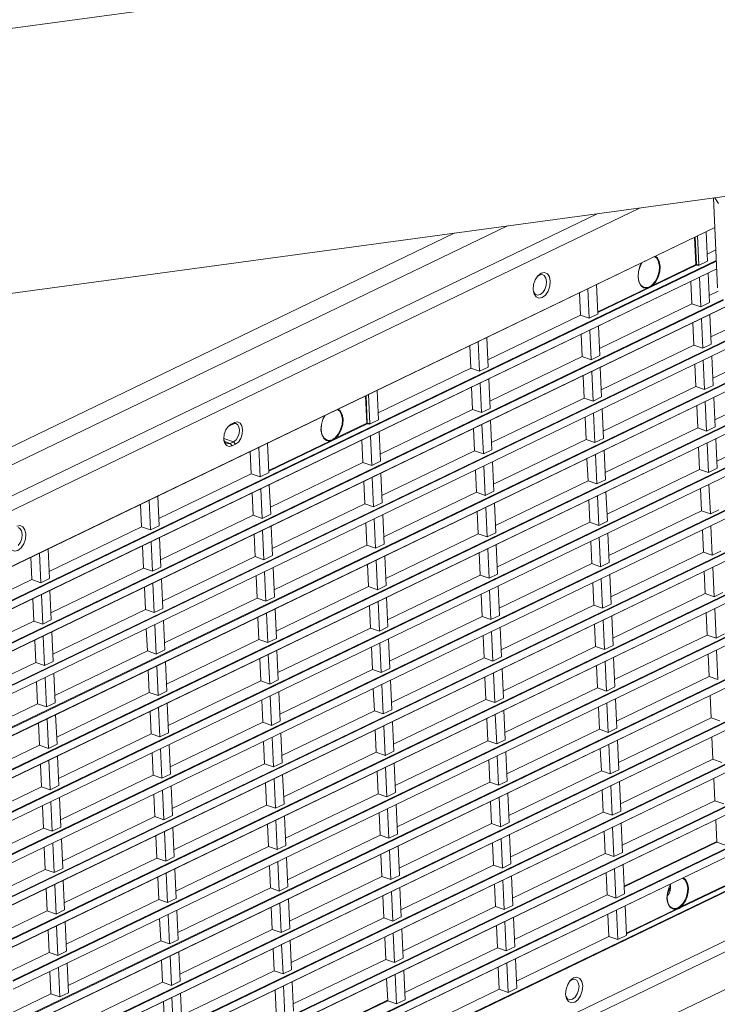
# Model space of a CAD drawing. Header units: millimetres. Extents: x 3925 to 5043, y -86 to 778.
# Tile 156 of 164: x 4860 to 4893, y 455 to 502. Entities that reach past the tile are written whole.
import ezdxf

# ---------------------------------------------------------------- set-up
doc = ezdxf.new("R2010")
doc.units = ezdxf.units.MM
doc.header["$LTSCALE"] = 46.255
for name, color, linetype in [('140-155102-0DXF_CONTINUOUS_LINE', 7, 'CONTINUOUS'), ('85-1A626G050DXF_CONTINUOUS_LINE', 7, 'CONTINUOUS'), ('H30-BOTTOM-CDXF_CONTINUOUS_LINE', 7, 'CONTINUOUS'), ('H30-LEFT-COVDXF_CONTINUOUS_LINE', 7, 'CONTINUOUS'), ('H30K-TOP-COVDXF_CONTINUOUS_LINE', 7, 'CONTINUOUS')]:
    doc.layers.add(name, color=color, linetype=linetype)

msp = doc.modelspace()

# ---------------------------------------------------------------- linework, layer by layer
at = {"layer": '140-155102-0DXF_CONTINUOUS_LINE', "color": 7, "linetype": 'Continuous', "lineweight": 0}
for p, q in [((4841.4227, 499.4286), (4902.6555, 507.75)), ((4840.6442, 486.7079), (4905.8286, 495.5663)), ((4892.7624, 493.7907), (4892.9596, 489.5068)), ((4893.0025, 493.5322), (4892.8216, 493.7987))]:
    msp.add_line(p, q, dxfattribs=at)
at = {"layer": '85-1A626G050DXF_CONTINUOUS_LINE', "color": 7, "linetype": 'Continuous', "lineweight": 0}
for p, q in [((4890.6454, 460.8478), (4890.6053, 460.8285)), ((4890.64, 460.9417), (4890.7131, 460.922)), ((4890.7157, 460.9513), (4890.7131, 460.922)), ((4890.6052, 460.6175), (4890.5581, 460.5526))]:
    msp.add_line(p, q, dxfattribs=at)
for points in [[(4890.6454, 460.8478), (4890.6353, 460.8103), (4890.6223, 460.7737), (4890.6067, 460.7386), (4890.5888, 460.7057), (4890.5695, 460.6765)], [(4890.7139, 460.9279), (4890.6997, 460.8452), (4890.6765, 460.7654), (4890.6448, 460.6889), (4890.6052, 460.6175)], [(4890.7131, 460.922), (4890.7059, 460.9008), (4890.692, 460.8811), (4890.6718, 460.8633), (4890.6454, 460.8478)], [(4890.7117, 461.0781), (4890.7128, 461.07), (4890.7154, 461.0402), (4890.7168, 461.0104)], [(4890.7136, 461.0816), (4890.7185, 461.0118), (4890.7139, 460.9279)], [(4890.7168, 461.0104), (4890.7169, 460.9808), (4890.7157, 460.9513)]]:
    msp.add_lwpolyline(points, dxfattribs=at)
at = {"layer": 'H30-BOTTOM-CDXF_CONTINUOUS_LINE', "color": 7, "linetype": 'Continuous', "lineweight": 0}
for p, q in [((4856.5195, 438.3884), (4904.8477, 461.6753)), ((4889.4273, 461.4472), (4889.4261, 461.4749))]:
    msp.add_line(p, q, dxfattribs=at)
at = {"layer": 'H30-LEFT-COVDXF_CONTINUOUS_LINE', "color": 7, "linetype": 'Continuous', "lineweight": 0}
for p, q in [((4858.3939, 478.4506), (4889.235, 493.3113)), ((4858.4936, 475.8483), (4892.8268, 492.3916)), ((4858.4977, 475.8396), (4892.8273, 492.3812)), ((4892.4148, 492.1825), (4892.4794, 490.7793)), ((4891.9232, 490.6197), (4891.8635, 491.9168)), ((4891.9489, 490.6237), (4891.8888, 491.9291)), ((4892.0668, 490.603), (4892.0032, 491.9842)), ((4892.4637, 491.1218), (4892.8761, 491.3205)), ((4892.8991, 490.8219), (4858.5695, 474.2803)), ((4892.9007, 490.7864), (4858.5871, 474.2525)), ((4892.4794, 490.7793), (4892.0507, 490.5727)), ((4858.5843, 473.8769), (4892.9175, 490.4202)), ((4858.5884, 473.8682), (4892.918, 490.4099)), ((4891.9408, 490.592), (4887.2535, 488.3334)), ((4891.9232, 490.6197), (4889.862, 489.6265)), ((4892.0507, 490.5727), (4891.9408, 490.592)), ((4892.0668, 490.603), (4891.9489, 490.6237)), ((4903.3957, 489.8343), (4858.8417, 468.3661)), ((4858.8565, 467.9628), (4904.5824, 489.9956)), ((4903.5004, 489.8486), (4858.8593, 468.3383)), ((4858.8606, 467.9541), (4904.6131, 489.9998)), ((4884.2748, 489.8968), (4884.4012, 490.0855)), ((4884.3749, 490.0462), (4884.4664, 490.117)), ((4884.4012, 490.0855), (4884.5556, 490.2049)), ((4884.4664, 490.117), (4884.593, 490.1421)), ((4884.5556, 490.2049), (4884.7139, 490.2363)), ((4884.593, 490.1421), (4884.6273, 490.1354)), ((4889.3023, 489.6258), (4889.2102, 489.801)), ((4891.691, 489.8186), (4891.7398, 488.7579)), ((4892.1605, 488.6106), (4892.0959, 490.0137)), ((4892.5056, 490.2111), (4892.5701, 488.8079)), ((4907.2606, 489.6815), (4858.9324, 466.3947)), ((4907.2783, 489.6538), (4858.9501, 466.367)), ((4884.1843, 489.3388), (4884.174, 489.4312)), ((4884.2152, 489.2253), (4884.1843, 489.3388)), ((4886.8451, 488.0645), (4886.7805, 489.4676)), ((4887.1922, 489.666), (4887.2558, 488.2849)), ((4889.5969, 489.4988), (4887.2519, 488.3689)), ((4889.5825, 489.5281), (4889.433, 489.5477)), ((4892.5544, 489.1504), (4892.9825, 489.3567)), ((4893.2176, 488.9603), (4858.6602, 472.3089)), ((4893.2361, 488.9329), (4858.6779, 472.2811)), ((4897.5708, 489.0427), (4858.7509, 470.3375)), ((4858.7658, 469.9341), (4898.7576, 489.204)), ((4897.6756, 489.057), (4858.7686, 470.3097)), ((4858.7699, 469.9255), (4898.7882, 489.2082)), ((4858.9472, 465.9914), (4907.2951, 489.2876)), ((4858.9514, 465.9827), (4907.2796, 489.2695)), ((4886.3756, 489.2725), (4886.4244, 488.2118)), ((4858.675, 471.9055), (4893.4693, 488.671)), ((4858.6792, 471.8968), (4893.4802, 488.6656)), ((4887.3297, 486.6329), (4891.7398, 488.7579)), ((4891.7398, 488.7579), (4892.1605, 488.6106)), ((4892.5701, 488.8079), (4892.1605, 488.6106)), ((4892.6451, 487.179), (4896.0974, 488.8425)), ((4882.0143, 486.0868), (4886.4244, 488.2118)), ((4886.4244, 488.2118), (4886.8451, 488.0645)), ((4887.2739, 488.2711), (4886.8451, 488.0645)), ((4887.2739, 488.2711), (4887.2665, 488.2788)), ((4892.2513, 486.6392), (4892.1867, 488.0423)), ((4892.5963, 488.2397), (4892.6609, 486.8366)), ((4907.3514, 487.7101), (4859.0231, 464.4233)), ((4907.369, 487.6824), (4859.0408, 464.3956)), ((4886.9359, 486.0931), (4886.8713, 487.4962)), ((4887.2809, 487.6936), (4887.3455, 486.2904)), ((4891.7817, 487.8472), (4891.8305, 486.7865)), ((4859.0379, 464.02), (4907.3859, 487.3162)), ((4859.0421, 464.0113), (4907.3703, 487.2981)), ((4881.9655, 487.1475), (4882.0301, 485.7443)), ((4886.4663, 487.3011), (4886.5151, 486.2404)), ((4892.7358, 485.2076), (4897.1459, 487.3326)), ((4881.1509, 486.755), (4881.1997, 485.6943)), ((4881.6204, 485.547), (4881.5559, 486.9501)), ((4887.4204, 484.6615), (4891.8305, 486.7865)), ((4891.8305, 486.7865), (4892.2513, 486.6392)), ((4892.6609, 486.8366), (4892.2513, 486.6392)), ((4882.105, 484.1154), (4886.5151, 486.2404)), ((4886.5151, 486.2404), (4886.9359, 486.0931)), ((4887.3455, 486.2904), (4886.9359, 486.0931)), ((4892.342, 484.6678), (4892.2774, 486.071)), ((4892.687, 486.2683), (4892.7516, 484.8652)), ((4907.4421, 485.7387), (4859.1139, 462.4519)), ((4907.4597, 485.711), (4859.1315, 462.4242)), ((4876.7896, 483.5693), (4881.1997, 485.6943)), ((4881.1997, 485.6943), (4881.6204, 485.547)), ((4882.0301, 485.7443), (4881.6204, 485.547)), ((4887.3716, 485.7222), (4887.4362, 484.3191)), ((4891.8724, 485.8758), (4891.9212, 484.8151)), ((4859.1287, 462.0486), (4907.4766, 485.3448)), ((4859.1328, 462.0399), (4907.461, 485.3267)), ((4882.0562, 485.1761), (4882.1208, 483.773)), ((4886.557, 485.3297), (4886.6058, 484.269)), ((4887.0266, 484.1217), (4886.962, 485.5249)), ((4892.8266, 483.2362), (4897.2366, 485.3612)), ((4876.7408, 484.63), (4876.8054, 483.2269)), ((4881.2416, 484.7836), (4881.2904, 483.7229)), ((4881.7112, 483.5756), (4881.6466, 484.9788)), ((4887.5112, 482.6901), (4891.9212, 484.8151)), ((4891.9212, 484.8151), (4892.342, 484.6678)), ((4892.7516, 484.8652), (4892.342, 484.6678)), ((4876.2492, 483.0672), (4876.1895, 484.3644)), ((4876.2749, 483.0712), (4876.2148, 484.3766)), ((4876.3927, 483.0506), (4876.3292, 484.4317)), ((4882.1958, 482.144), (4886.6058, 484.269)), ((4886.6058, 484.269), (4887.0266, 484.1217)), ((4887.4362, 484.3191), (4887.0266, 484.1217)), ((4892.7778, 484.2969), (4892.8423, 482.8938)), ((4907.5328, 483.7674), (4859.2046, 460.4805)), ((4907.5505, 483.7396), (4859.2222, 460.4528)), ((4876.8804, 481.5979), (4881.2904, 483.7229)), ((4881.2904, 483.7229), (4881.7112, 483.5756)), ((4882.1208, 483.773), (4881.7112, 483.5756)), ((4887.4624, 483.7508), (4887.5269, 482.3477)), ((4891.9631, 483.9044), (4892.012, 482.8437)), ((4892.4327, 482.6964), (4892.3681, 484.0996)), ((4859.2194, 460.0772), (4907.5673, 483.3734)), ((4859.2235, 460.0685), (4907.5518, 483.3553)), ((4876.8054, 483.2269), (4876.3767, 483.0203)), ((4886.6477, 483.3583), (4886.6966, 482.2976)), ((4887.1173, 482.1503), (4887.0527, 483.5535)), ((4892.9173, 481.2648), (4897.3274, 483.3898)), ((4869.5295, 482.7502), (4869.6433, 482.9199)), ((4869.6433, 482.9199), (4869.7823, 483.0274)), ((4869.6512, 482.9098), (4869.7057, 482.952)), ((4869.7057, 482.952), (4869.869, 483.0307)), ((4869.7823, 483.0274), (4869.7057, 482.952)), ((4869.7823, 483.0274), (4869.9455, 483.1061)), ((4869.9455, 483.1061), (4869.869, 483.0307)), ((4869.869, 483.0307), (4869.9853, 483.0534)), ((4869.9455, 483.1061), (4870.0879, 483.1343)), ((4869.9853, 483.0534), (4870.0118, 483.0485)), ((4876.2668, 483.0395), (4871.5795, 480.7809)), ((4876.2492, 483.0672), (4874.7594, 482.3494)), ((4876.3767, 483.0203), (4876.2668, 483.0395)), ((4876.3927, 483.0506), (4876.2749, 483.0712)), ((4881.3323, 482.8122), (4881.3812, 481.7515)), ((4881.8019, 481.6042), (4881.7373, 483.0074)), ((4882.147, 483.2047), (4882.2115, 481.8016)), ((4887.6019, 480.7187), (4892.012, 482.8437)), ((4892.012, 482.8437), (4892.4327, 482.6964)), ((4892.8423, 482.8938), (4892.4327, 482.6964)), ((4869.448, 482.2479), (4869.4388, 482.331)), ((4869.9077, 482.1899), (4869.4397, 482.3359)), ((4874.1997, 482.3487), (4874.1076, 482.5239)), ((4876.4865, 481.0581), (4876.4219, 482.4613)), ((4876.8316, 482.6586), (4876.8961, 481.2555)), ((4882.2865, 480.1726), (4886.6966, 482.2976)), ((4886.6966, 482.2976), (4887.1173, 482.1503)), ((4887.5269, 482.3477), (4887.1173, 482.1503)), ((4892.8685, 482.3256), (4892.9331, 480.9224)), ((4869.4759, 482.1458), (4869.448, 482.2479)), ((4869.7444, 482.1112), (4869.4898, 482.1907)), ((4869.9077, 482.1899), (4869.7444, 482.1112)), ((4869.8301, 481.9886), (4869.7444, 482.1112)), ((4869.9933, 482.0673), (4869.8301, 481.9886)), ((4870.021, 482.2779), (4869.9077, 482.1899)), ((4869.9933, 482.0673), (4869.9077, 482.1899)), ((4871.1711, 480.512), (4871.1065, 481.9152)), ((4871.5182, 482.1135), (4871.5817, 480.7324)), ((4874.4943, 482.2217), (4871.5779, 480.8164)), ((4874.48, 482.251), (4874.3305, 482.2705)), ((4876.0169, 482.2661), (4876.0658, 481.2054)), ((4892.0539, 481.933), (4892.1027, 480.8723)), ((4892.5234, 480.725), (4892.4589, 482.1282)), ((4907.6235, 481.796), (4859.2953, 458.5091)), ((4859.3101, 458.1058), (4907.658, 481.402)), ((4907.6412, 481.7682), (4859.313, 458.4814)), ((4859.3143, 458.0971), (4907.6425, 481.3839)), ((4870.7015, 481.72), (4870.7504, 480.6593)), ((4876.9711, 479.6265), (4881.3812, 481.7515)), ((4881.3812, 481.7515), (4881.8019, 481.6042)), ((4882.2115, 481.8016), (4881.8019, 481.6042)), ((4886.7385, 481.3869), (4886.7873, 480.3262)), ((4887.208, 480.1789), (4887.1435, 481.5821)), ((4887.5531, 481.7794), (4887.6177, 480.3763)), ((4871.6557, 479.0804), (4876.0658, 481.2054)), ((4876.0658, 481.2054), (4876.4865, 481.0581)), ((4876.8961, 481.2555), (4876.4865, 481.0581)), ((4881.8926, 479.6328), (4881.8281, 481.036)), ((4882.2377, 481.2333), (4882.3023, 479.8302)), ((4892.9331, 480.9224), (4892.5234, 480.725)), ((4866.3403, 478.5343), (4870.7504, 480.6593)), ((4870.7504, 480.6593), (4871.1711, 480.512)), ((4871.5998, 480.7186), (4871.1711, 480.512)), ((4871.5998, 480.7186), (4871.5925, 480.7263)), ((4876.5772, 479.0867), (4876.5127, 480.4899)), ((4876.9223, 480.6872), (4876.9869, 479.2841)), ((4881.4231, 480.8408), (4881.4719, 479.7801)), ((4887.6926, 478.7474), (4892.1027, 480.8723)), ((4892.1027, 480.8723), (4892.5234, 480.725)), ((4871.2618, 478.5406), (4871.1973, 479.9438)), ((4871.6069, 480.1411), (4871.6715, 478.738)), ((4876.1077, 480.2947), (4876.1565, 479.234)), ((4882.3772, 478.2013), (4886.7873, 480.3262)), ((4886.7873, 480.3262), (4887.208, 480.1789)), ((4887.6177, 480.3763), (4887.208, 480.1789)), ((4892.1446, 479.9616), (4892.1934, 478.9009)), ((4892.6142, 478.7536), (4892.5496, 480.1568)), ((4907.7143, 479.8246), (4859.386, 456.5377)), ((4907.7319, 479.7968), (4859.4037, 456.51)), ((4866.2915, 479.595), (4866.3561, 478.1919)), ((4870.7923, 479.7486), (4870.8411, 478.6879)), ((4877.0618, 477.6551), (4881.4719, 479.7801)), ((4881.4719, 479.7801), (4881.8926, 479.6328)), ((4882.3023, 479.8302), (4881.8926, 479.6328)), ((4887.2988, 478.2075), (4887.2342, 479.6107)), ((4887.6438, 479.8081), (4887.7084, 478.4049)), ((4859.4009, 456.1344), (4907.7488, 479.4306)), ((4859.405, 456.1257), (4907.7332, 479.4125)), ((4865.4769, 479.2025), (4865.5257, 478.1418)), ((4865.9464, 477.9945), (4865.8819, 479.3977)), ((4871.7464, 477.109), (4876.1565, 479.234)), ((4876.1565, 479.234), (4876.5772, 479.0867)), ((4876.9869, 479.2841), (4876.5772, 479.0867)), ((4881.9834, 477.6614), (4881.9188, 479.0646)), ((4882.3284, 479.262), (4882.393, 477.8588)), ((4886.8292, 479.4155), (4886.878, 478.3548)), ((4866.431, 476.5629), (4870.8411, 478.6879)), ((4870.8411, 478.6879), (4871.2618, 478.5406)), ((4871.6715, 478.738), (4871.2618, 478.5406)), ((4877.013, 478.7159), (4877.0776, 477.3127)), ((4881.5138, 478.8694), (4881.5626, 477.8087)), ((4887.7834, 476.776), (4892.1934, 478.9009)), ((4892.1934, 478.9009), (4892.6142, 478.7536)), ((4893.0238, 478.951), (4892.6142, 478.7536)), ((4859.5752, 478.1682), (4859.7334, 478.1995)), ((4861.1156, 476.0168), (4865.5257, 478.1418)), ((4865.5257, 478.1418), (4865.9464, 477.9945)), ((4866.3561, 478.1919), (4865.9464, 477.9945)), ((4871.6976, 478.1697), (4871.7622, 476.7666)), ((4876.1984, 478.3233), (4876.2472, 477.2626)), ((4876.668, 477.1153), (4876.6034, 478.5185)), ((4882.468, 476.2299), (4886.878, 478.3548)), ((4886.878, 478.3548), (4887.2988, 478.2075)), ((4887.7084, 478.4049), (4887.2988, 478.2075)), ((4892.7049, 476.7822), (4892.6403, 478.1854)), ((4907.805, 477.8532), (4859.4768, 454.5664)), ((4907.8227, 477.8254), (4859.4944, 454.5386)), ((4866.3822, 477.6236), (4866.4468, 476.2205)), ((4870.883, 477.7772), (4870.9318, 476.7165)), ((4871.3526, 476.5692), (4871.288, 477.9724)), ((4877.1526, 475.6838), (4881.5626, 477.8087)), ((4881.5626, 477.8087), (4881.9834, 477.6614)), ((4882.393, 477.8588), (4881.9834, 477.6614)), ((4887.3895, 476.2361), (4887.3249, 477.6393)), ((4887.7345, 477.8367), (4887.7991, 476.4335)), ((4892.2353, 477.9903), (4892.2841, 476.9295)), ((4859.4916, 454.163), (4907.8395, 477.4592)), ((4859.4957, 454.1543), (4907.824, 477.4412)), ((4865.5676, 477.2311), (4865.6164, 476.1704)), ((4866.0372, 476.0231), (4865.9726, 477.4263)), ((4871.8372, 475.1377), (4876.2472, 477.2626)), ((4876.2472, 477.2626), (4876.668, 477.1153)), ((4877.0776, 477.3127), (4876.668, 477.1153)), ((4882.4191, 477.2906), (4882.4837, 475.8874)), ((4886.9199, 477.4441), (4886.9687, 476.3834)), ((4860.2522, 476.685), (4860.301, 475.6243)), ((4860.7218, 475.477), (4860.6572, 476.8802)), ((4861.0668, 477.0775), (4861.1314, 475.6744)), ((4866.5218, 474.5915), (4870.9318, 476.7165)), ((4870.9318, 476.7165), (4871.3526, 476.5692)), ((4871.7622, 476.7666), (4871.3526, 476.5692)), ((4877.1037, 476.7445), (4877.1683, 475.3413)), ((4881.6045, 476.898), (4881.6533, 475.8373)), ((4882.0741, 475.69), (4882.0095, 477.0932)), ((4887.8741, 474.8046), (4892.2841, 476.9295)), ((4892.2841, 476.9295), (4892.7049, 476.7822)), ((4893.1145, 476.9796), (4892.7049, 476.7822)), ((4866.4468, 476.2205), (4866.0372, 476.0231)), ((4871.7883, 476.1984), (4871.8529, 474.7952)), ((4876.2891, 476.3519), (4876.3379, 475.2912)), ((4876.7587, 475.1439), (4876.6941, 476.5471)), ((4882.5587, 474.2585), (4886.9687, 476.3834)), ((4886.9687, 476.3834), (4887.3895, 476.2361)), ((4887.7991, 476.4335), (4887.3895, 476.2361)), ((4892.7956, 474.8108), (4892.731, 476.214)), ((4907.8957, 475.8818), (4859.5675, 452.595)), ((4907.9134, 475.854), (4859.5852, 452.5672)), ((4861.2063, 474.0454), (4865.6164, 476.1704)), ((4865.6164, 476.1704), (4866.0372, 476.0231)), ((4870.9737, 475.8058), (4871.0225, 474.7451)), ((4871.4433, 474.5978), (4871.3787, 476.001)), ((4877.2433, 473.7124), (4881.6533, 475.8373)), ((4881.6533, 475.8373), (4882.0741, 475.69)), ((4882.4837, 475.8874), (4882.0741, 475.69)), ((4887.8253, 475.8653), (4887.8899, 474.4621)), ((4892.3261, 476.0189), (4892.3749, 474.9582)), ((4858.2587, 474.6402), (4860.301, 475.6243)), ((4859.5823, 452.1916), (4907.9302, 475.4879)), ((4859.5865, 452.1829), (4907.9147, 475.4698)), ((4860.301, 475.6243), (4860.7218, 475.477)), ((4861.1314, 475.6744), (4860.7218, 475.477)), ((4865.6583, 475.2597), (4865.7071, 474.199)), ((4866.1279, 474.0517), (4866.0633, 475.4549)), ((4866.4729, 475.6523), (4866.5375, 474.2491)), ((4871.9279, 473.1663), (4876.3379, 475.2912)), ((4876.3379, 475.2912), (4876.7587, 475.1439)), ((4877.1683, 475.3413), (4876.7587, 475.1439)), ((4882.5099, 475.3192), (4882.5744, 473.916)), ((4887.0107, 475.4728), (4887.0595, 474.4121)), ((4887.4802, 474.2647), (4887.4156, 475.6679)), ((4860.8125, 473.5056), (4860.7479, 474.9088)), ((4861.1575, 475.1061), (4861.2221, 473.703)), ((4871.8529, 474.7952), (4871.4433, 474.5978)), ((4881.6953, 474.9267), (4881.7441, 473.8659)), ((4882.1648, 473.7186), (4882.1002, 475.1218)), ((4887.9648, 472.8332), (4892.3749, 474.9582)), ((4892.3749, 474.9582), (4892.7956, 474.8108)), ((4893.2053, 475.0082), (4892.7956, 474.8108)), ((4860.3429, 474.7136), (4860.3917, 473.6529)), ((4866.6125, 472.6202), (4871.0225, 474.7451)), ((4871.0225, 474.7451), (4871.4433, 474.5978)), ((4876.3799, 474.3805), (4876.4287, 473.3198)), ((4876.8494, 473.1725), (4876.7848, 474.5757)), ((4877.1945, 474.7731), (4877.259, 473.3699)), ((4882.6494, 472.2871), (4887.0595, 474.4121)), ((4887.0595, 474.4121), (4887.4802, 474.2647)), ((4887.8899, 474.4621), (4887.4802, 474.2647)), ((4907.9865, 473.9104), (4859.6582, 450.6236)), ((4908.0041, 473.8827), (4859.6759, 450.5958)), ((4861.2971, 472.0741), (4865.7071, 474.199)), ((4865.7071, 474.199), (4866.1279, 474.0517)), ((4866.5375, 474.2491), (4866.1279, 474.0517)), ((4871.534, 472.6264), (4871.4694, 474.0296)), ((4871.8791, 474.227), (4871.9436, 472.8238)), ((4877.334, 471.741), (4881.7441, 473.8659)), ((4881.7441, 473.8659), (4882.1648, 473.7186)), ((4882.5744, 473.916), (4882.1648, 473.7186)), ((4887.916, 473.8939), (4887.9806, 472.4907)), ((4892.4168, 474.0475), (4892.4656, 472.9868)), ((4892.8864, 472.8394), (4892.8218, 474.2426)), ((4858.3495, 472.6689), (4860.3917, 473.6529)), ((4859.673, 450.2202), (4908.021, 473.5165)), ((4859.6772, 450.2115), (4908.0054, 473.4984)), ((4860.3917, 473.6529), (4860.8125, 473.5056)), ((4861.2221, 473.703), (4860.8125, 473.5056)), ((4866.2186, 472.0803), (4866.154, 473.4835)), ((4866.5637, 473.6809), (4866.6282, 472.2777)), ((4871.0645, 473.8344), (4871.1133, 472.7737)), ((4887.1014, 473.5014), (4887.1502, 472.4407)), ((4887.571, 472.2933), (4887.5064, 473.6965)), ((4860.9032, 471.5342), (4860.8386, 472.9374)), ((4861.2483, 473.1348), (4861.3128, 471.7316)), ((4865.7491, 473.2883), (4865.7979, 472.2276)), ((4872.0186, 471.1949), (4876.4287, 473.3198)), ((4876.4287, 473.3198), (4876.8494, 473.1725)), ((4877.259, 473.3699), (4876.8494, 473.1725)), ((4881.786, 472.9553), (4881.8348, 471.8946)), ((4882.2556, 471.7472), (4882.191, 473.1504)), ((4882.6006, 473.3478), (4882.6652, 471.9446)), ((4888.0555, 470.8618), (4892.4656, 472.9868)), ((4892.4656, 472.9868), (4892.8864, 472.8394)), ((4893.296, 473.0368), (4892.8864, 472.8394)), ((4860.4336, 472.7422), (4860.4825, 471.6815)), ((4866.7032, 470.6488), (4871.1133, 472.7737)), ((4871.1133, 472.7737), (4871.534, 472.6264)), ((4871.9436, 472.8238), (4871.534, 472.6264)), ((4876.9402, 471.2011), (4876.8756, 472.6043)), ((4877.2852, 472.8017), (4877.3498, 471.3985)), ((4887.9806, 472.4907), (4887.571, 472.2933)), ((4861.3878, 470.1027), (4865.7979, 472.2276)), ((4865.7979, 472.2276), (4866.2186, 472.0803)), ((4866.6282, 472.2777), (4866.2186, 472.0803)), ((4871.6247, 470.655), (4871.5602, 472.0582)), ((4871.9698, 472.2556), (4872.0344, 470.8524)), ((4876.4706, 472.4092), (4876.5194, 471.3485)), ((4882.7401, 470.3157), (4887.1502, 472.4407)), ((4887.1502, 472.4407), (4887.571, 472.2933)), ((4892.5075, 472.0761), (4892.5563, 471.0154)), ((4892.9771, 470.868), (4892.9125, 472.2712)), ((4858.4402, 470.6975), (4860.4825, 471.6815)), ((4908.0772, 471.939), (4859.749, 448.6522)), ((4859.7638, 448.2488), (4908.1117, 471.5451)), ((4908.0948, 471.9113), (4859.7666, 448.6244)), ((4859.7679, 448.2402), (4908.0961, 471.527)), ((4860.4825, 471.6815), (4860.9032, 471.5342)), ((4861.3128, 471.7316), (4860.9032, 471.5342)), ((4866.3093, 470.1089), (4866.2448, 471.5121)), ((4866.6544, 471.7095), (4866.719, 470.3063)), ((4871.1552, 471.8631), (4871.204, 470.8024)), ((4877.4247, 469.7696), (4881.8348, 471.8946)), ((4881.8348, 471.8946), (4882.2556, 471.7472)), ((4882.6652, 471.9446), (4882.2556, 471.7472)), ((4887.1921, 471.53), (4887.2409, 470.4693)), ((4887.6617, 470.3219), (4887.5971, 471.7251)), ((4888.0067, 471.9225), (4888.0713, 470.5193)), ((4861.339, 471.1634), (4861.4036, 469.7602)), ((4865.8398, 471.317), (4865.8886, 470.2562)), ((4872.1093, 469.2235), (4876.5194, 471.3485)), ((4876.5194, 471.3485), (4876.9402, 471.2011)), ((4877.3498, 471.3985), (4876.9402, 471.2011)), ((4882.3463, 469.7758), (4882.2817, 471.179)), ((4882.6913, 471.3764), (4882.7559, 469.9732)), ((4860.5244, 470.7708), (4860.5732, 469.7101)), ((4860.9939, 469.5628), (4860.9294, 470.966)), ((4866.7939, 468.6774), (4871.204, 470.8024)), ((4871.204, 470.8024), (4871.6247, 470.655)), ((4872.0344, 470.8524), (4871.6247, 470.655)), ((4877.0309, 469.2297), (4876.9663, 470.6329)), ((4877.3759, 470.8303), (4877.4405, 469.4271)), ((4881.8767, 470.9839), (4881.9255, 469.9232)), ((4888.1463, 468.8904), (4892.5563, 471.0154)), ((4892.5563, 471.0154), (4892.9771, 470.868)), ((4861.4785, 468.1313), (4865.8886, 470.2562)), ((4865.8886, 470.2562), (4866.3093, 470.1089)), ((4866.719, 470.3063), (4866.3093, 470.1089)), ((4872.0605, 470.2842), (4872.1251, 468.881)), ((4876.5613, 470.4378), (4876.6101, 469.3771)), ((4882.8309, 468.3443), (4887.2409, 470.4693)), ((4887.2409, 470.4693), (4887.6617, 470.3219)), ((4888.0713, 470.5193), (4887.6617, 470.3219)), ((4892.5982, 470.1047), (4892.6471, 469.044)), ((4858.5309, 468.7261), (4860.5732, 469.7101)), ((4908.1679, 469.9676), (4859.8397, 446.6808)), ((4908.1856, 469.9399), (4859.8573, 446.653)), ((4860.5732, 469.7101), (4860.9939, 469.5628)), ((4861.4036, 469.7602), (4860.9939, 469.5628)), ((4866.7451, 469.7381), (4866.8097, 468.3349)), ((4871.2459, 469.8917), (4871.2947, 468.831)), ((4871.7155, 468.6836), (4871.6509, 470.0868)), ((4877.5155, 467.7982), (4881.9255, 469.9232)), ((4881.9255, 469.9232), (4882.3463, 469.7758)), ((4882.7559, 469.9732), (4882.3463, 469.7758)), ((4887.7524, 468.3506), (4887.6878, 469.7537)), ((4888.0975, 469.9511), (4888.162, 468.5479)), ((4859.8545, 446.2775), (4908.2024, 469.5737)), ((4859.8587, 446.2688), (4908.1869, 469.5556)), ((4861.4297, 469.192), (4861.4943, 467.7888)), ((4865.9305, 469.3456), (4865.9793, 468.2849)), ((4866.4001, 468.1375), (4866.3355, 469.5407)), ((4872.2001, 467.2521), (4876.6101, 469.3771)), ((4876.6101, 469.3771), (4877.0309, 469.2297)), ((4877.4405, 469.4271), (4877.0309, 469.2297)), ((4882.437, 467.8045), (4882.3724, 469.2076)), ((4882.7821, 469.405), (4882.8466, 468.0018)), ((4887.2828, 469.5586), (4887.3317, 468.4979)), ((4860.6151, 468.7995), (4860.6639, 467.7388)), ((4861.0847, 467.5914), (4861.0201, 468.9946)), ((4866.8847, 466.706), (4871.2947, 468.831)), ((4871.2947, 468.831), (4871.7155, 468.6836)), ((4872.1251, 468.881), (4871.7155, 468.6836)), ((4877.4667, 468.8589), (4877.5312, 467.4557)), ((4881.9674, 469.0125), (4882.0163, 467.9518)), ((4888.237, 466.919), (4892.6471, 469.044)), ((4892.6471, 469.044), (4893.0678, 468.8967)), ((4861.5693, 466.1599), (4865.9793, 468.2849)), ((4865.9793, 468.2849), (4866.4001, 468.1375)), ((4866.8097, 468.3349), (4866.4001, 468.1375)), ((4872.1513, 468.3128), (4872.2158, 466.9096)), ((4876.652, 468.4664), (4876.7009, 467.4057)), ((4877.1216, 467.2583), (4877.057, 468.6615)), ((4882.9216, 466.3729), (4887.3317, 468.4979)), ((4887.3317, 468.4979), (4887.7524, 468.3506)), ((4888.162, 468.5479), (4887.7524, 468.3506)), ((4908.2586, 467.9962), (4859.9304, 444.7094)), ((4908.2763, 467.9685), (4859.9481, 444.6817)), ((4861.4943, 467.7888), (4861.0847, 467.5914)), ((4866.8358, 467.7667), (4866.9004, 466.3635)), ((4871.3366, 467.9203), (4871.3855, 466.8596)), ((4871.8062, 466.7122), (4871.7416, 468.1154)), ((4877.6062, 465.8268), (4882.0163, 467.9518)), ((4882.0163, 467.9518), (4882.437, 467.8045)), ((4882.8466, 468.0018), (4882.437, 467.8045)), ((4887.8431, 466.3792), (4887.7786, 467.7823)), ((4888.1882, 467.9797), (4888.2528, 466.5765)), ((4892.689, 468.1333), (4892.7378, 467.0726)), ((4858.6216, 466.7547), (4860.6639, 467.7388)), ((4860.6639, 467.7388), (4861.0847, 467.5914)), ((4866.0212, 467.3742), (4866.0701, 466.3135)), ((4866.4908, 466.1661), (4866.4262, 467.5693)), ((4872.2908, 465.2807), (4876.7009, 467.4057)), ((4876.7009, 467.4057), (4877.1216, 467.2583)), ((4877.5312, 467.4557), (4877.1216, 467.2583)), ((4882.8728, 467.4336), (4882.9374, 466.0304)), ((4887.3736, 467.5872), (4887.4224, 466.5265)), ((4860.7058, 466.8281), (4860.7547, 465.7674)), ((4861.1754, 465.62), (4861.1108, 467.0232)), ((4861.5204, 467.2206), (4861.585, 465.8174)), ((4866.9754, 464.7346), (4871.3855, 466.8596)), ((4871.3855, 466.8596), (4871.8062, 466.7122)), ((4872.2158, 466.9096), (4871.8062, 466.7122)), ((4877.5574, 466.8875), (4877.622, 465.4843)), ((4882.0582, 467.0411), (4882.107, 465.9804)), ((4882.5277, 465.8331), (4882.4632, 467.2362)), ((4888.3277, 464.9476), (4892.7378, 467.0726)), ((4892.7378, 467.0726), (4893.1585, 466.9253)), ((4866.9004, 466.3635), (4866.4908, 466.1661)), ((4876.7428, 466.495), (4876.7916, 465.4343)), ((4877.2123, 465.287), (4877.1478, 466.6901)), ((4883.0123, 464.4015), (4887.4224, 466.5265)), ((4887.4224, 466.5265), (4887.8431, 466.3792)), ((4888.2528, 466.5765), (4887.8431, 466.3792)), ((4861.66, 464.1885), (4866.0701, 466.3135)), ((4866.0701, 466.3135), (4866.4908, 466.1661)), ((4871.4274, 465.9489), (4871.4762, 464.8882)), ((4871.8969, 464.7409), (4871.8324, 466.144)), ((4872.242, 466.3414), (4872.3066, 464.9382)), ((4877.6969, 463.8554), (4882.107, 465.9804)), ((4882.107, 465.9804), (4882.5277, 465.8331)), ((4882.9374, 466.0304), (4882.5277, 465.8331)), ((4888.2789, 466.0083), (4888.3435, 464.6051)), ((4892.7797, 466.1619), (4892.8285, 465.1012)), ((4858.7124, 464.7833), (4860.7547, 465.7674)), ((4908.3811, 465.6908), (4860.0529, 442.4039)), ((4860.7547, 465.7674), (4861.1754, 465.62)), ((4861.585, 465.8174), (4861.1754, 465.62)), ((4866.5815, 464.1947), (4866.517, 465.5979)), ((4866.9266, 465.7953), (4866.9912, 464.3921)), ((4872.3815, 463.3093), (4876.7916, 465.4343)), ((4876.7916, 465.4343), (4877.2123, 465.287)), ((4877.622, 465.4843), (4877.2123, 465.287)), ((4882.9635, 465.4622), (4883.0281, 464.059)), ((4887.4643, 465.6158), (4887.5131, 464.5551)), ((4887.9339, 464.4078), (4887.8693, 465.8109)), ((4908.0591, 465.0098), (4859.7309, 441.723)), ((4861.2661, 463.6486), (4861.2016, 465.0518)), ((4861.6112, 465.2492), (4861.6758, 463.846)), ((4866.112, 465.4028), (4866.1608, 464.3421)), ((4882.1489, 465.0697), (4882.1977, 464.009)), ((4882.6185, 463.8617), (4882.5539, 465.2648)), ((4888.4185, 462.9762), (4892.8285, 465.1012)), ((4892.8285, 465.1012), (4893.2493, 464.9539)), ((4860.7966, 464.8567), (4860.8454, 463.796)), ((4867.0661, 462.7632), (4871.4762, 464.8882)), ((4871.4762, 464.8882), (4871.8969, 464.7409)), ((4872.3066, 464.9382), (4871.8969, 464.7409)), ((4876.8335, 464.5236), (4876.8823, 463.4629)), ((4877.3031, 463.3156), (4877.2385, 464.7187)), ((4877.6481, 464.9161), (4877.7127, 463.5129)), ((4883.1031, 462.4301), (4887.5131, 464.5551)), ((4887.5131, 464.5551), (4887.9339, 464.4078)), ((4888.3435, 464.6051), (4887.9339, 464.4078)), ((4861.7507, 462.2171), (4866.1608, 464.3421)), ((4866.1608, 464.3421), (4866.5815, 464.1947)), ((4866.9912, 464.3921), (4866.5815, 464.1947)), ((4871.9877, 462.7695), (4871.9231, 464.1726)), ((4872.3327, 464.37), (4872.3973, 462.9668)), ((4877.7877, 461.884), (4882.1977, 464.009)), ((4882.1977, 464.009), (4882.6185, 463.8617)), ((4883.0281, 464.059), (4882.6185, 463.8617)), ((4888.3696, 464.0369), (4888.4342, 462.6338)), ((4892.8704, 464.1905), (4892.9193, 463.1298)), ((4858.8031, 462.8119), (4860.8454, 463.796)), ((4860.8454, 463.796), (4861.2661, 463.6486)), ((4861.6758, 463.846), (4861.2661, 463.6486)), ((4866.6723, 462.2234), (4866.6077, 463.6265)), ((4867.0173, 463.8239), (4867.0819, 462.4207)), ((4871.5181, 463.9775), (4871.5669, 462.9168)), ((4887.555, 463.6444), (4887.6039, 462.5837)), ((4888.0246, 462.4364), (4887.96, 463.8396)), ((4861.3569, 461.6773), (4861.2923, 463.0804)), ((4861.7019, 463.2778), (4861.7665, 461.8746)), ((4866.2027, 463.4314), (4866.2515, 462.3707)), ((4872.4723, 461.3379), (4876.8823, 463.4629)), ((4876.8823, 463.4629), (4877.3031, 463.3156)), ((4877.7127, 463.5129), (4877.3031, 463.3156)), ((4882.2396, 463.0983), (4882.2884, 462.0376)), ((4882.7092, 461.8903), (4882.6446, 463.2935)), ((4883.0542, 463.4908), (4883.1188, 462.0877)), ((4892.918, 463.1575), (4888.5079, 461.0325)), ((4888.5092, 461.0048), (4892.9193, 463.1298)), ((4892.7412, 463.0723), (4892.7425, 463.0446)), ((4892.9193, 463.1298), (4893.34, 462.9825)), ((4860.8873, 462.8853), (4860.9361, 461.8246)), ((4867.1569, 460.7918), (4871.5669, 462.9168)), ((4871.5669, 462.9168), (4871.9877, 462.7695)), ((4872.3973, 462.9668), (4871.9877, 462.7695)), ((4877.3938, 461.3442), (4877.3292, 462.7473)), ((4877.7388, 462.9447), (4877.8034, 461.5415)), ((4888.4342, 462.6338), (4888.0246, 462.4364)), ((4892.3006, 462.8317), (4892.2994, 462.8594)), ((4861.8415, 460.2457), (4866.2515, 462.3707)), ((4866.2515, 462.3707), (4866.6723, 462.2234)), ((4867.0819, 462.4207), (4866.6723, 462.2234)), ((4872.0784, 460.7981), (4872.0138, 462.2012)), ((4872.4234, 462.3986), (4872.488, 460.9954)), ((4876.9242, 462.5522), (4876.973, 461.4915)), ((4883.1938, 460.4587), (4887.6039, 462.5837)), ((4887.6039, 462.5837), (4888.0246, 462.4364)), ((4858.8938, 460.8405), (4860.9361, 461.8246)), ((4860.9361, 461.8246), (4861.3569, 461.6773)), ((4861.7665, 461.8746), (4861.3569, 461.6773)), ((4867.108, 461.8525), (4867.1726, 460.4493)), ((4871.6088, 462.0061), (4871.6576, 460.9454)), ((4877.8784, 459.9126), (4882.2884, 462.0376)), ((4882.2884, 462.0376), (4882.7092, 461.8903)), ((4883.1188, 462.0877), (4882.7092, 461.8903)), ((4887.6458, 461.673), (4887.6946, 460.6123)), ((4888.1153, 460.465), (4888.0508, 461.8682)), ((4888.4604, 462.0655), (4888.525, 460.6624)), ((4890.3174, 461.9044), (4890.3577, 461.8955)), ((4861.7926, 461.3064), (4861.8572, 459.9032)), ((4866.2934, 461.46), (4866.3422, 460.3993)), ((4866.763, 460.252), (4866.6984, 461.6551)), ((4872.563, 459.3665), (4876.973, 461.4915)), ((4876.973, 461.4915), (4877.3938, 461.3442)), ((4877.8034, 461.5415), (4877.3938, 461.3442)), ((4882.7999, 459.9189), (4882.7353, 461.3221)), ((4883.145, 461.5194), (4883.2096, 460.1163)), ((4860.978, 460.9139), (4861.0268, 459.8532)), ((4861.4476, 459.7059), (4861.383, 461.109)), ((4867.2476, 458.8204), (4871.6576, 460.9454)), ((4871.6576, 460.9454), (4872.0784, 460.7981)), ((4872.488, 460.9954), (4872.0784, 460.7981)), ((4877.4845, 459.3728), (4877.4199, 460.776)), ((4877.8296, 460.9733), (4877.8941, 459.5702)), ((4882.3304, 461.1269), (4882.3792, 460.0662)), ((4893.2841, 461.0488), (4891.1935, 460.0415)), ((4893.3018, 461.0211), (4891.2112, 460.0138)), ((4861.9322, 458.2743), (4866.3422, 460.3993)), ((4866.3422, 460.3993), (4866.763, 460.252)), ((4867.1726, 460.4493), (4866.763, 460.252)), ((4872.5142, 460.4272), (4872.5787, 459.0241)), ((4877.015, 460.5808), (4877.0638, 459.5201)), ((4883.2845, 458.4873), (4887.6946, 460.6123)), ((4887.6946, 460.6123), (4888.1153, 460.465)), ((4888.525, 460.6624), (4888.1153, 460.465)), ((4890.5766, 460.2653), (4890.5485, 460.4517)), ((4890.6405, 460.1121), (4890.5766, 460.2653)), ((4858.9846, 458.8691), (4861.0268, 459.8532)), ((4861.0268, 459.8532), (4861.4476, 459.7059)), ((4861.8572, 459.9032), (4861.4476, 459.7059)), ((4867.1988, 459.8811), (4867.2633, 458.478)), ((4871.6996, 460.0347), (4871.7484, 458.974)), ((4872.1691, 458.8267), (4872.1045, 460.2299)), ((4877.9691, 457.9412), (4882.3792, 460.0662)), ((4882.3792, 460.0662), (4882.7999, 459.9189)), ((4883.2096, 460.1163), (4882.7999, 459.9189)), ((4888.2061, 458.4936), (4888.1415, 459.8968)), ((4888.5531, 460.0951), (4888.6167, 458.714)), ((4890.9872, 459.9421), (4888.6128, 458.798)), ((4891.0049, 459.9143), (4888.6145, 458.7625)), ((4861.8834, 459.335), (4861.9479, 457.9318)), ((4866.3842, 459.4886), (4866.433, 458.4279)), ((4866.8537, 458.2806), (4866.7891, 459.6837)), ((4872.6537, 457.3951), (4877.0638, 459.5201)), ((4877.0638, 459.5201), (4877.4845, 459.3728)), ((4877.8941, 459.5702), (4877.4845, 459.3728)), ((4882.8907, 457.9475), (4882.8261, 459.3507)), ((4883.2357, 459.548), (4883.3003, 458.1449)), ((4887.7365, 459.7016), (4887.7853, 458.6409)), ((4861.0688, 458.9425), (4861.1176, 457.8818)), ((4861.5383, 457.7345), (4861.4737, 459.1376)), ((4867.3383, 456.849), (4871.7484, 458.974)), ((4871.7484, 458.974), (4872.1691, 458.8267)), ((4872.5787, 459.0241), (4872.1691, 458.8267)), ((4877.9203, 459.0019), (4877.9849, 457.5988)), ((4882.4211, 459.1555), (4882.4699, 458.0948)), ((4862.0229, 456.3029), (4866.433, 458.4279)), ((4866.433, 458.4279), (4866.8537, 458.2806)), ((4867.2633, 458.478), (4866.8537, 458.2806)), ((4872.6049, 458.4558), (4872.6695, 457.0527)), ((4877.1057, 458.6094), (4877.1545, 457.5487)), ((4877.5753, 457.4014), (4877.5107, 458.8046)), ((4883.3752, 456.5159), (4887.7853, 458.6409)), ((4887.7853, 458.6409), (4888.2061, 458.4936)), ((4888.6348, 458.7002), (4888.2061, 458.4936)), ((4888.6348, 458.7002), (4888.6274, 458.7079)), ((4861.9479, 457.9318), (4861.5383, 457.7345)), ((4871.7903, 458.0633), (4871.8391, 457.0026)), ((4872.2599, 456.8553), (4872.1953, 458.2585)), ((4878.0598, 455.9698), (4882.4699, 458.0948)), ((4882.4699, 458.0948), (4882.8907, 457.9475)), ((4883.3003, 458.1449), (4882.8907, 457.9475)), ((4859.0753, 456.8977), (4861.1176, 457.8818)), ((4861.1176, 457.8818), (4861.5383, 457.7345)), ((4866.4749, 457.5172), (4866.5237, 456.4565)), ((4866.9444, 456.3092), (4866.8799, 457.7124)), ((4867.2895, 457.9097), (4867.3541, 456.5066)), ((4872.7444, 455.4237), (4877.1545, 457.5487)), ((4877.1545, 457.5487), (4877.5753, 457.4014)), ((4877.9849, 457.5988), (4877.5753, 457.4014)), ((4883.3264, 457.5767), (4883.391, 456.1735)), ((4861.629, 455.7631), (4861.5645, 457.1663)), ((4861.9741, 457.3636), (4862.0387, 455.9605)), ((4867.429, 454.8776), (4871.8391, 457.0026)), ((4871.8391, 457.0026), (4872.2599, 456.8553)), ((4872.6695, 457.0527), (4872.2599, 456.8553)), ((4878.011, 457.0305), (4878.0756, 455.6274)), ((4882.5118, 457.1841), (4882.5606, 456.1234)), ((4882.9814, 455.9761), (4882.9168, 457.3793)), ((4861.1595, 456.9711), (4861.2083, 455.9104)), ((4867.3541, 456.5066), (4866.9444, 456.3092)), ((4877.1964, 456.638), (4877.2452, 455.5773)), ((4877.666, 455.43), (4877.6014, 456.8332)), ((4885.8185, 456.3555), (4885.9449, 456.5441)), ((4885.9186, 456.5048), (4886.0101, 456.5757)), ((4885.9449, 456.5441), (4886.0993, 456.6636)), ((4886.0101, 456.5757), (4886.1367, 456.6007)), ((4886.0993, 456.6636), (4886.2575, 456.6949)), ((4886.1367, 456.6007), (4886.171, 456.5941)), ((4862.1136, 454.3315), (4866.5237, 456.4565)), ((4866.5237, 456.4565), (4866.9444, 456.3092)), ((4871.881, 456.0919), (4871.9298, 455.0312)), ((4872.3506, 454.8839), (4872.286, 456.2871)), ((4872.6956, 456.4844), (4872.7602, 455.0813)), ((4878.1506, 453.9985), (4882.5606, 456.1234)), ((4882.5606, 456.1234), (4882.9814, 455.9761)), ((4883.391, 456.1735), (4882.9814, 455.9761)), ((4859.166, 454.9263), (4861.2083, 455.9104)), ((4861.2083, 455.9104), (4861.629, 455.7631)), ((4862.0387, 455.9605), (4861.629, 455.7631)), ((4867.0352, 454.3378), (4866.9706, 455.741)), ((4867.3802, 455.9383), (4867.4448, 454.5352)), ((4877.244, 455.605), (4872.8339, 453.4801)), ((4872.8352, 453.4524), (4877.2452, 455.5773)), ((4877.2452, 455.5773), (4877.666, 455.43)), ((4878.0756, 455.6274), (4877.666, 455.43)), ((4885.7279, 455.7975), (4885.7177, 455.8898)), ((4885.7589, 455.684), (4885.7279, 455.7975)), ((4866.5656, 455.5458), (4866.6144, 454.4851)), ((4877.0672, 455.5199), (4877.0685, 455.4922))]:
    msp.add_line(p, q, dxfattribs=at)
for points in [[(4889.9913, 491.0147), (4890.0904, 490.938), (4890.1825, 490.7627), (4890.222, 490.5352), (4890.2047, 490.2802), (4890.1324, 490.0258), (4890.0127, 489.7984), (4889.862, 489.6265)], [(4889.9613, 491.0003), (4890.0617, 490.9216), (4890.1503, 490.7519), (4890.1883, 490.5324)], [(4889.2102, 489.801), (4889.1706, 490.0286), (4889.188, 490.2836), (4889.2603, 490.538), (4889.3481, 490.7048)], [(4889.3562, 490.7087), (4889.2638, 490.5322), (4889.1934, 490.2831), (4889.1767, 490.0346), (4889.215, 489.8146), (4889.3033, 489.6464), (4889.433, 489.5477)], [(4890.1883, 490.5324), (4890.1717, 490.2866), (4890.1023, 490.0408), (4889.9874, 489.8214), (4889.8394, 489.6519)], [(4891.9489, 490.6237), (4891.9396, 490.6236), (4891.9306, 490.6222), (4891.9232, 490.6197)], [(4891.9232, 490.6197), (4891.9258, 490.6085), (4891.9322, 490.5984), (4891.9408, 490.592)], [(4891.9408, 490.592), (4891.9444, 490.6), (4891.9473, 490.6115), (4891.9489, 490.6237)], [(4884.174, 489.4312), (4884.1949, 489.6669), (4884.2748, 489.8968)], [(4884.9904, 489.8245), (4884.9695, 489.5888), (4884.8896, 489.3588), (4884.7629, 489.1699), (4884.6087, 489.0507), (4884.4505, 489.0194), (4884.3123, 489.0807), (4884.2152, 489.2253)], [(4884.8142, 489.8127), (4884.7975, 489.6241), (4884.7336, 489.4402), (4884.6323, 489.289), (4884.5089, 489.1936), (4884.3823, 489.1686), (4884.348, 489.1752)], [(4884.6273, 490.1354), (4884.7036, 490.093), (4884.7813, 489.9773), (4884.8142, 489.8127)], [(4884.7139, 490.2363), (4884.8521, 490.1749), (4884.9492, 490.0303), (4884.9904, 489.8245)], [(4884.348, 489.1752), (4884.2718, 489.2176), (4884.1941, 489.3333), (4884.192, 489.341)], [(4889.5969, 489.4988), (4889.4373, 489.5212), (4889.3023, 489.6258)], [(4889.8394, 489.6519), (4889.805, 489.6225), (4889.7717, 489.5967), (4889.7374, 489.5747), (4889.701, 489.5569), (4889.6621, 489.5434), (4889.6219, 489.5339), (4889.5825, 489.5281)], [(4889.5969, 489.4988), (4889.5961, 489.5111), (4889.5909, 489.5217), (4889.5825, 489.5281)], [(4889.862, 489.6265), (4889.8255, 489.6024), (4889.7897, 489.5801), (4889.7532, 489.5597), (4889.7156, 489.5415), (4889.6765, 489.5253), (4889.6365, 489.5111), (4889.5969, 489.4988)], [(4889.862, 489.6265), (4889.8572, 489.6369), (4889.8491, 489.6461), (4889.8394, 489.6519)], [(4874.8888, 483.7376), (4874.9878, 483.6609), (4875.0799, 483.4856), (4875.1195, 483.2581), (4875.1021, 483.0031), (4875.0298, 482.7487), (4874.9101, 482.5213), (4874.7594, 482.3494)], [(4874.8587, 483.7231), (4874.9592, 483.6445), (4875.0477, 483.4748), (4875.0858, 483.2553)], [(4874.1076, 482.5239), (4874.0681, 482.7515), (4874.0854, 483.0064), (4874.1577, 483.2608), (4874.2456, 483.4277)], [(4874.2536, 483.4316), (4874.1612, 483.2551), (4874.0909, 483.006), (4874.0742, 482.7575), (4874.1124, 482.5374), (4874.2007, 482.3692), (4874.3305, 482.2705)], [(4875.0858, 483.2553), (4875.0692, 483.0094), (4874.9997, 482.7636), (4874.8848, 482.5442), (4874.7369, 482.3748)], [(4870.0118, 483.0485), (4870.0861, 483.0079), (4870.156, 482.9027), (4870.1857, 482.7536), (4870.1707, 482.5829), (4870.1133, 482.4164), (4870.021, 482.2779)], [(4870.0879, 483.1343), (4870.2123, 483.0791), (4870.2997, 482.949), (4870.3368, 482.7637), (4870.318, 482.5515), (4870.2461, 482.3445)], [(4876.2749, 483.0712), (4876.2655, 483.0711), (4876.2565, 483.0697), (4876.2492, 483.0672)], [(4876.2492, 483.0672), (4876.2518, 483.056), (4876.2582, 483.0459), (4876.2668, 483.0395)], [(4876.2668, 483.0395), (4876.2703, 483.0475), (4876.2733, 483.0591), (4876.2749, 483.0712)], [(4869.4388, 482.331), (4869.4576, 482.5433), (4869.5295, 482.7502)], [(4870.2461, 482.3445), (4870.132, 482.1745), (4869.9933, 482.0673)], [(4874.4943, 482.2217), (4874.3347, 482.2441), (4874.1997, 482.3487)], [(4874.7369, 482.3748), (4874.7024, 482.3454), (4874.6691, 482.3196), (4874.6348, 482.2975), (4874.5985, 482.2798), (4874.5596, 482.2663), (4874.5193, 482.2568), (4874.48, 482.251)], [(4874.7594, 482.3494), (4874.7229, 482.3252), (4874.6871, 482.303), (4874.6506, 482.2826), (4874.6131, 482.2644), (4874.574, 482.2482), (4874.5339, 482.234), (4874.4943, 482.2217)], [(4874.7594, 482.3494), (4874.7547, 482.3598), (4874.7465, 482.369), (4874.7369, 482.3748)], [(4869.5943, 482.0956), (4869.5274, 482.1341), (4869.4575, 482.2392), (4869.4546, 482.2497)], [(4869.8301, 481.9886), (4869.6877, 481.9604), (4869.5633, 482.0156), (4869.4759, 482.1458)], [(4869.7444, 482.1112), (4869.6281, 482.0885), (4869.5943, 482.0956)], [(4874.4943, 482.2217), (4874.4935, 482.2339), (4874.4883, 482.2446), (4874.48, 482.251)], [(4859.6469, 478.0987), (4859.7231, 478.0562), (4859.8008, 477.9405), (4859.8338, 477.7759)], [(4859.7334, 478.1995), (4859.8716, 478.1382), (4859.9687, 477.9936), (4860.0099, 477.7877)], [(4860.0099, 477.7877), (4859.989, 477.552), (4859.9091, 477.3221), (4859.7825, 477.1331), (4859.6283, 477.014), (4859.47, 476.9826), (4859.3318, 477.044), (4859.2348, 477.1886)], [(4859.8338, 477.7759), (4859.817, 477.5873), (4859.7532, 477.4034), (4859.6518, 477.2522)], [(4891.2818, 461.4099), (4891.3978, 461.3325), (4891.4931, 461.164), (4891.5339, 460.9398)], [(4891.3122, 461.4246), (4891.4263, 461.3489), (4891.5251, 461.1747), (4891.5674, 460.9427)], [(4890.5485, 460.4517), (4890.5677, 460.7119), (4890.646, 460.9712), (4890.7488, 461.1531)], [(4890.7524, 461.1549), (4890.6409, 460.9449), (4890.5713, 460.7015), (4890.5545, 460.4583)], [(4891.5339, 460.9398), (4891.5151, 460.687), (4891.4391, 460.436), (4891.315, 460.2171), (4891.1579, 460.0567), (4890.9866, 459.9742), (4890.8218, 459.9795), (4890.7996, 459.9877)], [(4891.5674, 460.9427), (4891.5573, 460.7385), (4891.51, 460.5315), (4891.4292, 460.3369), (4891.3209, 460.1696), (4891.1935, 460.0415)], [(4890.5545, 460.4583), (4890.591, 460.2463), (4890.6754, 460.084), (4890.7996, 459.9877)], [(4890.9872, 459.9421), (4890.854, 459.9445), (4890.7354, 460.0024), (4890.6405, 460.1121)], [(4891.1935, 460.0415), (4891.1544, 460.0184), (4891.1194, 459.9996), (4891.089, 459.9845), (4891.0585, 459.9703), (4891.0247, 459.956), (4890.9872, 459.9421)], [(4890.9872, 459.9421), (4890.9899, 459.9307), (4890.9963, 459.9207), (4891.0049, 459.9144)], [(4891.2112, 460.0138), (4891.1699, 459.9946), (4891.1291, 459.9759), (4891.0882, 459.9563), (4891.0468, 459.9354), (4891.0049, 459.9143)], [(4891.1935, 460.0415), (4891.1962, 460.0302), (4891.2025, 460.0201), (4891.2112, 460.0138)], [(4886.171, 456.5941), (4886.2473, 456.5517), (4886.3249, 456.436), (4886.3579, 456.2713)], [(4886.2575, 456.6949), (4886.3958, 456.6336), (4886.4928, 456.489), (4886.534, 456.2832)], [(4885.7177, 455.8898), (4885.7386, 456.1256), (4885.8185, 456.3555)], [(4886.534, 456.2832), (4886.5132, 456.0474), (4886.4333, 455.8175), (4886.3066, 455.6286), (4886.1524, 455.5094), (4885.9942, 455.478), (4885.856, 455.5394), (4885.7589, 455.684)], [(4886.3579, 456.2713), (4886.3412, 456.0827), (4886.2773, 455.8988), (4886.1759, 455.7476), (4886.0526, 455.6523), (4885.926, 455.6272), (4885.8917, 455.6339)], [(4885.8917, 455.6339), (4885.8154, 455.6763), (4885.7378, 455.792), (4885.7357, 455.7996)]]:
    msp.add_lwpolyline(points, dxfattribs=at)
for centre, major_axis, ratio, start_param, end_param in [((4892.0487, 490.5956), (0.0085, 0.0237), 0.6734468, -2.5411617, -1.0218924), ((4887.2737, 488.2948), (0.01, 0.0245), 0.611812, 2.216664, 3.7359333), ((4876.3747, 483.0431), (0.0085, 0.0237), 0.6734468, -2.5411617, -1.0218924), ((4871.5997, 480.7423), (0.01, 0.0245), 0.611812, 2.216664, 3.7359333), ((4888.6347, 458.7239), (0.01, 0.0245), 0.611812, 2.216664, 3.7359333)]:
    msp.add_ellipse(centre, major_axis=major_axis, ratio=ratio, start_param=start_param, end_param=end_param, dxfattribs=at)
at = {"layer": 'H30K-TOP-COVDXF_CONTINUOUS_LINE', "color": 7, "linetype": 'Continuous', "lineweight": 0}
for p, q in [((4887.2155, 493.0369), (4858.3625, 479.1341)), ((4858.1661, 480.5132), (4882.9554, 492.4579)), ((4857.6737, 481.1564), (4880.4104, 492.1121))]:
    msp.add_line(p, q, dxfattribs=at)

doc.saveas('drawing.dxf')
